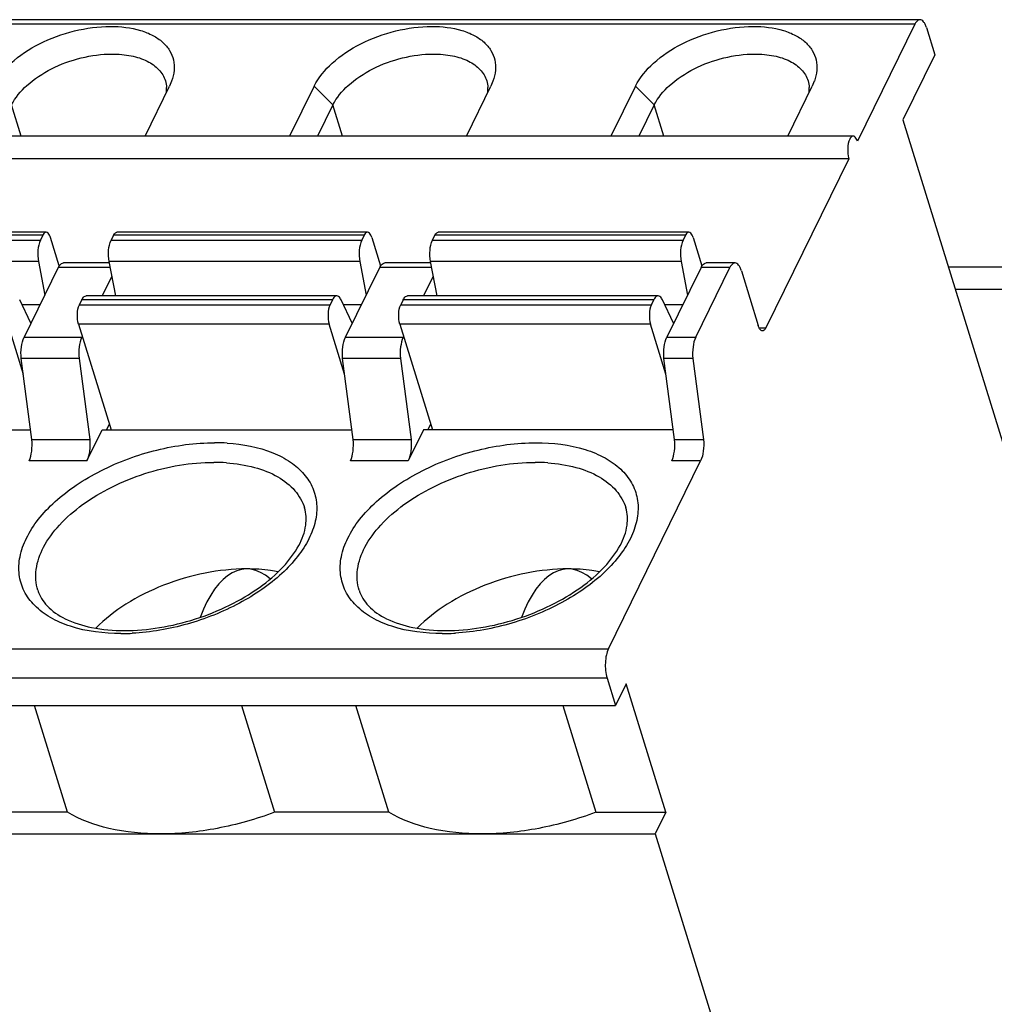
# Model space of a CAD drawing. Header units: millimetres. Extents: x 0 to 594, y 0 to 420.
# Tile 102 of 120: x 516.52 to 524.9, y 203.48 to 211.95. Entities that reach past the tile are written whole.
import ezdxf

# ---------------------------------------------------------------- set-up
doc = ezdxf.new("R2010")
doc.units = ezdxf.units.MM
doc.header["$LTSCALE"] = 32.67
doc.layers.get('0').update_dxf_attribs({"linetype": 'CONTINUOUS'})

msp = doc.modelspace()

# ---------------------------------------------------------------- linework, layer by layer
at = {"color": 7, "linetype": 'CONTINUOUS'}
for p, q in [((524.25867, 211.9482), (499.39002, 211.9482)), ((524.2151, 211.9092), (523.72093, 210.90219)), ((524.31358, 211.88009), (524.3862, 211.64509)), ((524.3862, 211.64509), (524.11166, 211.08564)), ((517.59513, 210.9476), (517.8062, 211.37772)), ((517.82381, 211.41868), (517.8062, 211.37772)), ((519.04964, 211.37772), (518.83856, 210.9476)), ((520.35831, 210.9476), (520.56939, 211.37772)), ((520.58699, 211.41868), (520.56939, 211.37772)), ((521.81282, 211.37772), (521.60174, 210.9476)), ((523.12149, 210.9476), (523.33257, 211.37772)), ((523.35017, 211.41868), (523.33257, 211.37772)), ((519.21048, 211.21491), (519.0793, 210.9476)), ((521.97366, 211.21491), (521.84248, 210.9476)), ((524.11166, 211.08564), (526.13485, 204.5386)), ((523.68432, 210.9476), (498.81568, 210.9476)), ((523.64772, 210.75301), (498.77907, 210.75301)), ((523.64772, 210.75301), (522.93392, 209.29844)), ((516.74507, 210.12017), (514.58979, 210.12017)), ((516.71602, 210.09417), (516.69503, 210.05139)), ((517.32392, 210.09417), (517.30293, 210.05139)), ((519.50825, 210.12017), (517.35297, 210.12017)), ((519.4792, 210.09417), (519.45821, 210.05139)), ((520.06611, 210.05139), (520.0871, 210.09417)), ((522.27144, 210.12017), (520.11615, 210.12017)), ((522.24239, 210.09417), (522.22139, 210.05139)), ((516.85719, 209.83041), (516.78167, 210.07477)), ((519.54486, 210.07477), (519.62037, 209.83041)), ((522.30804, 210.07477), (522.38355, 209.83041)), ((516.67881, 209.86829), (516.73335, 209.58027)), ((517.28671, 209.85595), (516.89307, 209.85595)), ((517.34268, 209.57271), (517.28671, 209.86829)), ((519.44199, 209.86829), (519.49653, 209.58027)), ((520.04989, 209.85595), (519.65625, 209.85595)), ((520.10586, 209.57271), (520.04989, 209.86829)), ((522.20517, 209.86829), (522.25972, 209.58027)), ((522.66812, 209.85595), (522.41943, 209.85595)), ((524.50165, 209.82363), (525.89694, 209.82363)), ((516.8495, 209.81695), (516.55493, 209.21669)), ((517.31047, 209.74278), (517.22701, 209.57271)), ((519.31812, 209.21669), (519.61268, 209.81695)), ((520.07366, 209.74278), (519.9902, 209.57271)), ((522.37586, 209.81695), (522.0813, 209.21669)), ((522.32998, 209.21669), (522.62455, 209.81695)), ((522.72303, 209.78784), (522.86827, 209.31785)), ((519.24367, 209.57271), (517.08839, 209.57271)), ((522.00685, 209.57271), (519.85157, 209.57271)), ((516.61413, 209.33733), (516.5173, 209.53918)), ((517.03108, 209.49743), (517.05208, 209.54021)), ((519.20736, 209.54021), (519.18636, 209.49743)), ((519.37732, 209.33733), (519.28048, 209.53918)), ((519.81526, 209.54021), (519.79426, 209.49743)), ((521.94955, 209.49743), (521.97054, 209.54021)), ((522.1405, 209.33733), (522.04367, 209.53918)), ((516.41562, 209.32883), (516.54791, 208.90074)), ((517.02352, 209.32883), (517.30377, 208.42197)), ((519.3111, 208.90074), (519.17881, 209.32883)), ((519.78671, 209.32883), (520.06695, 208.42197)), ((522.07428, 208.90074), (521.94199, 209.32883)), ((517.05591, 209.22404), (517.05231, 209.21669)), ((519.81909, 209.22404), (519.81549, 209.21669)), ((516.6223, 208.3377), (516.53033, 209.03388)), ((517.0277, 209.03388), (516.53033, 209.03388)), ((517.0277, 209.03388), (517.11967, 208.3377)), ((519.38548, 208.3377), (519.29351, 209.03388)), ((519.79088, 209.03388), (519.29351, 209.03388)), ((519.79088, 209.03388), (519.88285, 208.3377)), ((522.14866, 208.3377), (522.05669, 209.03388)), ((522.30538, 209.03388), (522.05669, 209.03388)), ((522.30538, 209.03388), (522.39735, 208.3377)), ((517.28829, 208.47204), (517.26511, 208.4248)), ((520.02829, 208.4248), (520.05148, 208.47204)), ((514.46295, 208.42197), (516.61116, 208.42197)), ((517.09506, 208.15488), (517.22613, 208.42197)), ((517.22613, 208.42197), (519.37435, 208.42197)), ((519.98932, 208.42197), (519.85825, 208.15488)), ((522.13753, 208.42197), (519.98932, 208.42197)), ((516.6223, 208.3377), (517.11967, 208.3377)), ((519.38548, 208.3377), (519.88285, 208.3377)), ((522.14866, 208.3377), (522.39735, 208.3377)), ((521.57953, 206.53849), (522.37274, 208.15488)), ((521.5682, 206.2856), (521.64082, 206.0506)), ((521.73233, 206.23709), (521.64082, 206.0506)), ((522.07365, 205.1326), (521.73233, 206.23709)), ((496.77217, 206.0506), (521.64082, 206.0506)), ((516.92724, 205.1326), (516.64356, 206.0506)), ((518.42576, 206.0506), (518.70944, 205.1326)), ((519.69043, 205.1326), (519.40674, 206.0506)), ((521.18894, 206.0506), (521.47263, 205.1326)), ((516.92724, 205.1326), (515.94626, 205.1326)), ((519.69043, 205.1326), (518.70944, 205.1326)), ((521.47263, 205.1326), (522.07365, 205.1326)), ((522.07365, 205.1326), (521.98213, 204.94611)), ((497.11349, 204.94611), (521.98213, 204.94611)), ((521.98213, 204.94611), (523.73663, 199.26856))]:
    msp.add_line(p, q, dxfattribs=at)
at = {"color": 9, "linetype": 'CONTINUOUS'}
for p, q in [((524.2151, 211.9092), (499.34645, 211.9092)), ((519.04964, 211.37772), (519.21048, 211.21491)), ((521.81282, 211.37772), (521.97366, 211.21491)), ((516.5299, 210.9476), (516.44729, 211.21491)), ((519.29308, 210.9476), (519.21048, 211.21491)), ((522.05626, 210.9476), (521.97366, 211.21491)), ((516.71602, 210.09417), (514.56074, 210.09417)), ((519.4792, 210.09417), (517.32392, 210.09417)), ((522.24239, 210.09417), (520.0871, 210.09417)), ((514.53974, 210.05139), (516.69503, 210.05139)), ((517.30293, 210.05139), (519.45821, 210.05139)), ((520.06611, 210.05139), (522.22139, 210.05139)), ((516.67881, 209.86829), (514.52352, 209.86829)), ((519.44199, 209.86829), (517.28671, 209.86829)), ((522.20517, 209.86829), (520.04989, 209.86829)), ((517.29643, 209.81695), (516.8495, 209.81695)), ((520.05961, 209.81695), (519.61268, 209.81695)), ((522.62455, 209.81695), (522.37586, 209.81695)), ((525.69346, 209.62862), (524.56191, 209.62862)), ((516.5368, 209.49852), (516.69323, 209.49852)), ((517.03108, 209.49743), (519.18636, 209.49743)), ((519.20736, 209.54021), (517.05208, 209.54021)), ((519.29999, 209.49852), (519.45642, 209.49852)), ((519.79426, 209.49743), (521.94955, 209.49743)), ((521.97054, 209.54021), (519.81526, 209.54021)), ((522.06317, 209.49852), (522.2196, 209.49852)), ((519.17881, 209.32883), (517.02352, 209.32883)), ((521.94199, 209.32883), (519.78671, 209.32883)), ((522.87597, 209.29844), (522.93392, 209.29844)), ((516.55493, 209.21669), (517.05231, 209.21669)), ((519.31812, 209.21669), (519.81549, 209.21669)), ((522.0813, 209.21669), (522.32998, 209.21669)), ((517.09506, 208.15488), (516.59769, 208.15488)), ((519.85825, 208.15488), (519.36087, 208.15488)), ((522.37274, 208.15488), (522.12406, 208.15488)), ((496.71089, 206.53849), (521.57953, 206.53849)), ((521.5682, 206.2856), (496.69955, 206.2856))]:
    msp.add_line(p, q, dxfattribs=at)
at = {"color": 7, "linetype": 'CONTINUOUS'}
for centre in [(517.52396, 211.3526), (520.28715, 211.3526), (523.05033, 211.3526)]:
    msp.add_arc(centre, 0.25671, 354.576698, 2.72385, dxfattribs=at)
at = {"color": 9, "linetype": 'CONTINUOUS'}
for centre, radius, start, end in [((518.19403, 206.57823), 1.73185, 86.410408, 90.01423), ((518.18652, 206.57364), 1.56785, 86.042181, 90.017413), ((520.9497, 206.57364), 1.56785, 86.042181, 90.017413), ((517.38501, 208.5508), 1.88178, 270.099837, 270.997777), ((517.38373, 208.61388), 1.94486, 271.00313, 272.97738), ((520.15085, 208.54073), 1.8717, 270.019216, 273.069298), ((520.14732, 208.61802), 1.94907, 273.051089, 273.422215)]:
    msp.add_arc(centre, radius, start, end, dxfattribs=at)
at = {"color": 7, "linetype": 'CONTINUOUS'}
for centre, end_param in [((518.49999, 205.91009), 0.8066221), ((521.26317, 205.91009), 0.8066074)]:
    msp.add_ellipse(centre, major_axis=(-0.03761, 1.31481), ratio=0.4277125, start_param=-0.3764944, end_param=end_param, dxfattribs=at)
for points, knots in [([(524.25867, 211.94819), (524.25468, 211.94819), (524.23443, 211.94329), (524.22221, 211.9237), (524.2151, 211.9092)], [0, 0, 0, 0, 0.1981047, 1, 1, 1, 1]), ([(524.31358, 211.88009), (524.31056, 211.88986), (524.30378, 211.90751), (524.28911, 211.93361), (524.27045, 211.9482), (524.25867, 211.94819)], [0, 0, 0, 0, 0.3353987, 0.6132353, 1, 1, 1, 1]), ([(516.28645, 211.37772), (516.3231, 211.45241), (516.44437, 211.59536), (516.68882, 211.75432), (516.98231, 211.86201), (517.19385, 211.89055), (517.29799, 211.89055)], [0, 0, 0, 0, 0.2114718, 0.4633527, 0.7352814, 1, 1, 1, 1]), ([(517.29799, 211.89055), (517.38525, 211.89055), (517.51213, 211.87652), (517.66095, 211.81776), (517.74718, 211.75998), (517.80962, 211.68751), (517.84469, 211.60269), (517.85013, 211.50992), (517.83507, 211.44884), (517.82386, 211.41868)], [0, 0, 0, 0, 0.3100519, 0.4446537, 0.565451, 0.6752802, 0.7796362, 0.8856551, 1, 1, 1, 1]), ([(519.04964, 211.37772), (519.08628, 211.45241), (519.20756, 211.59536), (519.45201, 211.75432), (519.7455, 211.86201), (519.95703, 211.89055), (520.06117, 211.89055)], [0, 0, 0, 0, 0.2114718, 0.4633527, 0.7352814, 1, 1, 1, 1]), ([(520.06117, 211.89055), (520.14844, 211.89055), (520.27531, 211.87652), (520.42413, 211.81776), (520.51036, 211.75998), (520.5728, 211.68751), (520.60788, 211.60269), (520.61332, 211.50992), (520.59826, 211.44884), (520.58704, 211.41868)], [0, 0, 0, 0, 0.3100519, 0.4446537, 0.565451, 0.6752802, 0.7796362, 0.8856551, 1, 1, 1, 1]), ([(521.81282, 211.37772), (521.84947, 211.45241), (521.97074, 211.59536), (522.21519, 211.75432), (522.50868, 211.86201), (522.72022, 211.89055), (522.82435, 211.89055)], [0, 0, 0, 0, 0.2114718, 0.4633527, 0.7352814, 1, 1, 1, 1]), ([(522.82435, 211.89055), (522.91162, 211.89055), (523.03849, 211.87652), (523.18731, 211.81776), (523.27354, 211.75998), (523.33599, 211.68751), (523.37106, 211.60269), (523.3765, 211.50992), (523.36144, 211.44884), (523.35023, 211.41868)], [0, 0, 0, 0, 0.3100519, 0.4446537, 0.565451, 0.6752802, 0.7796362, 0.8856551, 1, 1, 1, 1]), ([(516.44729, 211.21491), (516.47861, 211.27873), (516.58223, 211.4009), (516.79113, 211.53674), (517.04193, 211.62876), (517.2227, 211.65315), (517.3117, 211.65315)], [0, 0, 0, 0, 0.2114713, 0.4633498, 0.735275, 1, 1, 1, 1]), ([(517.3117, 211.65315), (517.36689, 211.65315), (517.47083, 211.6444), (517.61049, 211.60048), (517.71697, 211.52758), (517.75937, 211.45816), (517.77021, 211.42306)], [0, 0, 0, 0, 0.3038127, 0.5699324, 0.7977735, 1, 1, 1, 1]), ([(519.21048, 211.21491), (519.24179, 211.27873), (519.34542, 211.4009), (519.55432, 211.53674), (519.80511, 211.62876), (519.98589, 211.65315), (520.07488, 211.65315)], [0, 0, 0, 0, 0.2114713, 0.4633498, 0.735275, 1, 1, 1, 1]), ([(520.07488, 211.65315), (520.13007, 211.65315), (520.23402, 211.6444), (520.37368, 211.60048), (520.48016, 211.52758), (520.52255, 211.45816), (520.5334, 211.42306)], [0, 0, 0, 0, 0.3038127, 0.5699324, 0.7977735, 1, 1, 1, 1]), ([(521.97366, 211.21491), (522.00498, 211.27873), (522.1086, 211.4009), (522.3175, 211.53674), (522.5683, 211.62876), (522.74907, 211.65315), (522.83806, 211.65315)], [0, 0, 0, 0, 0.2114713, 0.4633498, 0.735275, 1, 1, 1, 1]), ([(522.83806, 211.65315), (522.89325, 211.65315), (522.9972, 211.6444), (523.13686, 211.60048), (523.24334, 211.52758), (523.28573, 211.45816), (523.29658, 211.42306)], [0, 0, 0, 0, 0.3038127, 0.5699324, 0.7977735, 1, 1, 1, 1]), ([(523.68432, 210.94759), (523.68166, 210.94759), (523.66816, 210.94432), (523.66002, 210.93126), (523.65528, 210.9216)], [0, 0, 0, 0, 0.1981047, 1, 1, 1, 1]), ([(523.72093, 210.90219), (523.71892, 210.9087), (523.71253, 210.92647), (523.69744, 210.9476), (523.68432, 210.94759)], [0, 0, 0, 0, 0.3419197, 1, 1, 1, 1]), ([(523.65528, 210.9216), (523.64321, 210.89702), (523.63453, 210.83893), (523.63897, 210.78131), (523.64772, 210.75301)], [0, 0, 0, 0, 0.4803452, 1, 1, 1, 1]), ([(516.74507, 210.12017), (516.74241, 210.12017), (516.72891, 210.1169), (516.72076, 210.10384), (516.71602, 210.09417)], [0, 0, 0, 0, 0.1981047, 1, 1, 1, 1]), ([(516.78167, 210.07477), (516.77966, 210.08128), (516.77328, 210.09904), (516.75818, 210.12018), (516.74507, 210.12017)], [0, 0, 0, 0, 0.3419197, 1, 1, 1, 1]), ([(517.32392, 210.09417), (517.32581, 210.09802), (517.33205, 210.10934), (517.34396, 210.12016), (517.35297, 210.12017)], [0, 0, 0, 0, 0.3223853, 1, 1, 1, 1]), ([(519.50825, 210.12017), (519.50559, 210.12017), (519.49209, 210.1169), (519.48395, 210.10384), (519.4792, 210.09417)], [0, 0, 0, 0, 0.1981047, 1, 1, 1, 1]), ([(519.54486, 210.07477), (519.54285, 210.08128), (519.53646, 210.09904), (519.52136, 210.12018), (519.50825, 210.12017)], [0, 0, 0, 0, 0.3419197, 1, 1, 1, 1]), ([(520.0871, 210.09417), (520.08899, 210.09802), (520.09524, 210.10934), (520.10714, 210.12016), (520.11615, 210.12017)], [0, 0, 0, 0, 0.3223853, 1, 1, 1, 1]), ([(522.27144, 210.12017), (522.26878, 210.12017), (522.25527, 210.1169), (522.24713, 210.10384), (522.24239, 210.09417)], [0, 0, 0, 0, 0.1981047, 1, 1, 1, 1]), ([(522.30804, 210.07477), (522.30603, 210.08128), (522.29964, 210.09904), (522.28455, 210.12018), (522.27144, 210.12017)], [0, 0, 0, 0, 0.3419197, 1, 1, 1, 1]), ([(516.69503, 210.05139), (516.68229, 210.02544), (516.67061, 209.96302), (516.67267, 209.9007), (516.67881, 209.86829)], [0, 0, 0, 0, 0.4670098, 1, 1, 1, 1]), ([(517.28671, 209.86829), (517.28057, 209.9007), (517.27851, 209.96302), (517.29019, 210.02544), (517.30293, 210.05139)], [0, 0, 0, 0, 0.5329944, 1, 1, 1, 1]), ([(519.45821, 210.05139), (519.44547, 210.02544), (519.4338, 209.96302), (519.43585, 209.9007), (519.44199, 209.86829)], [0, 0, 0, 0, 0.4670098, 1, 1, 1, 1]), ([(520.04989, 209.86829), (520.04375, 209.9007), (520.0417, 209.96302), (520.05337, 210.02544), (520.06611, 210.05139)], [0, 0, 0, 0, 0.5329944, 1, 1, 1, 1]), ([(522.22139, 210.05139), (522.20866, 210.02544), (522.19698, 209.96302), (522.19903, 209.9007), (522.20517, 209.86829)], [0, 0, 0, 0, 0.4670098, 1, 1, 1, 1]), ([(516.85716, 209.83052), (516.85968, 209.83437), (516.86836, 209.84628), (516.88271, 209.85594), (516.89307, 209.85594)], [0, 0, 0, 0, 0.3076645, 1, 1, 1, 1]), ([(519.62034, 209.83052), (519.62286, 209.83437), (519.63154, 209.84628), (519.64589, 209.85594), (519.65625, 209.85594)], [0, 0, 0, 0, 0.3076645, 1, 1, 1, 1]), ([(522.38353, 209.83052), (522.38605, 209.83437), (522.39472, 209.84628), (522.40907, 209.85594), (522.41943, 209.85594)], [0, 0, 0, 0, 0.3076645, 1, 1, 1, 1]), ([(522.66812, 209.85594), (522.66413, 209.85594), (522.64388, 209.85104), (522.63166, 209.83144), (522.62455, 209.81695)], [0, 0, 0, 0, 0.1981047, 1, 1, 1, 1]), ([(522.72303, 209.78784), (522.72001, 209.79761), (522.71324, 209.81525), (522.69856, 209.84136), (522.6799, 209.85595), (522.66812, 209.85594)], [0, 0, 0, 0, 0.3353987, 0.6132353, 1, 1, 1, 1]), ([(517.05208, 209.54021), (517.05444, 209.54503), (517.06224, 209.55918), (517.07713, 209.57271), (517.08839, 209.57271)], [0, 0, 0, 0, 0.322776, 1, 1, 1, 1]), ([(519.24367, 209.57271), (519.24035, 209.57271), (519.22347, 209.56861), (519.21329, 209.55229), (519.20736, 209.54021)], [0, 0, 0, 0, 0.1980764, 1, 1, 1, 1]), ([(519.28048, 209.53918), (519.2781, 209.54414), (519.27028, 209.55865), (519.25515, 209.57271), (519.24367, 209.57271)], [0, 0, 0, 0, 0.3239475, 1, 1, 1, 1]), ([(519.81526, 209.54021), (519.81762, 209.54503), (519.82542, 209.55918), (519.84031, 209.57271), (519.85157, 209.57271)], [0, 0, 0, 0, 0.322776, 1, 1, 1, 1]), ([(522.00685, 209.57271), (522.00353, 209.57271), (521.98666, 209.56861), (521.97647, 209.55229), (521.97054, 209.54021)], [0, 0, 0, 0, 0.1980764, 1, 1, 1, 1]), ([(522.04367, 209.53918), (522.04129, 209.54414), (522.03346, 209.55865), (522.01834, 209.57271), (522.00685, 209.57271)], [0, 0, 0, 0, 0.3239475, 1, 1, 1, 1]), ([(517.02352, 209.32883), (517.01478, 209.35713), (517.01034, 209.41476), (517.01902, 209.47285), (517.03108, 209.49743)], [0, 0, 0, 0, 0.5196627, 1, 1, 1, 1]), ([(519.18636, 209.49743), (519.1743, 209.47285), (519.16562, 209.41476), (519.17006, 209.35713), (519.17881, 209.32883)], [0, 0, 0, 0, 0.4803452, 1, 1, 1, 1]), ([(519.78671, 209.32883), (519.77796, 209.35713), (519.77352, 209.41476), (519.7822, 209.47285), (519.79426, 209.49743)], [0, 0, 0, 0, 0.5196627, 1, 1, 1, 1]), ([(521.94955, 209.49743), (521.93749, 209.47285), (521.9288, 209.41476), (521.93324, 209.35713), (521.94199, 209.32883)], [0, 0, 0, 0, 0.4803452, 1, 1, 1, 1]), ([(522.90487, 209.27244), (522.90126, 209.27244), (522.89056, 209.27603), (522.8774, 209.29285), (522.87115, 209.3085), (522.86827, 209.31785)], [0, 0, 0, 0, 0.1767156, 0.5221949, 1, 1, 1, 1]), ([(522.93392, 209.29844), (522.93203, 209.29459), (522.92579, 209.28328), (522.91388, 209.27245), (522.90487, 209.27244)], [0, 0, 0, 0, 0.3223853, 1, 1, 1, 1]), ([(516.53033, 209.03388), (516.52722, 209.06728), (516.52839, 209.12952), (516.54241, 209.19118), (516.55493, 209.21669)], [0, 0, 0, 0, 0.5413334, 1, 1, 1, 1]), ([(517.05231, 209.21669), (517.03978, 209.19118), (517.02576, 209.12952), (517.02459, 209.06728), (517.0277, 209.03388)], [0, 0, 0, 0, 0.4586712, 1, 1, 1, 1]), ([(519.29351, 209.03388), (519.2904, 209.06728), (519.29157, 209.12952), (519.30559, 209.19118), (519.31812, 209.21669)], [0, 0, 0, 0, 0.5413334, 1, 1, 1, 1]), ([(519.81549, 209.21669), (519.80297, 209.19118), (519.78895, 209.12952), (519.78778, 209.06728), (519.79088, 209.03388)], [0, 0, 0, 0, 0.4586712, 1, 1, 1, 1]), ([(522.05669, 209.03388), (522.05359, 209.06728), (522.05476, 209.12952), (522.06878, 209.19118), (522.0813, 209.21669)], [0, 0, 0, 0, 0.5413334, 1, 1, 1, 1]), ([(522.32998, 209.21669), (522.31746, 209.19118), (522.30344, 209.12952), (522.30227, 209.06728), (522.30538, 209.03388)], [0, 0, 0, 0, 0.4586712, 1, 1, 1, 1]), ([(516.59769, 208.15488), (516.61021, 208.1804), (516.62423, 208.24205), (516.6254, 208.3043), (516.6223, 208.3377)], [0, 0, 0, 0, 0.4586712, 1, 1, 1, 1]), ([(517.11967, 208.3377), (517.12278, 208.3043), (517.12161, 208.24205), (517.10759, 208.1804), (517.09506, 208.15488)], [0, 0, 0, 0, 0.5413334, 1, 1, 1, 1]), ([(519.36087, 208.15488), (519.3734, 208.1804), (519.38742, 208.24205), (519.38859, 208.3043), (519.38548, 208.3377)], [0, 0, 0, 0, 0.4586712, 1, 1, 1, 1]), ([(519.88285, 208.3377), (519.88596, 208.3043), (519.88479, 208.24205), (519.87077, 208.1804), (519.85825, 208.15488)], [0, 0, 0, 0, 0.5413334, 1, 1, 1, 1]), ([(522.12406, 208.15488), (522.13658, 208.1804), (522.1506, 208.24205), (522.15177, 208.3043), (522.14866, 208.3377)], [0, 0, 0, 0, 0.4586712, 1, 1, 1, 1]), ([(522.39735, 208.3377), (522.40046, 208.3043), (522.39929, 208.24205), (522.38527, 208.1804), (522.37274, 208.15488)], [0, 0, 0, 0, 0.5413334, 1, 1, 1, 1]), ([(517.41734, 206.69503), (517.51832, 206.69503), (517.72529, 206.7134), (518.02965, 206.7871), (518.31956, 206.90318), (518.57518, 207.05348), (518.77931, 207.22666), (518.9185, 207.40898), (518.98681, 207.58709), (518.98122, 207.70223), (518.9665, 207.74985)], [0, 0, 0, 0, 0.1465268, 0.299981, 0.4529555, 0.5980365, 0.7284834, 0.8390403, 0.9276651, 1, 1, 1, 1]), ([(520.18052, 206.69503), (520.2815, 206.69503), (520.48847, 206.7134), (520.79284, 206.7871), (521.08274, 206.90318), (521.33836, 207.05348), (521.5425, 207.22666), (521.68168, 207.40898), (521.74999, 207.58709), (521.7444, 207.70223), (521.72968, 207.74985)], [0, 0, 0, 0, 0.1465268, 0.299981, 0.4529555, 0.5980365, 0.7284834, 0.8390403, 0.9276651, 1, 1, 1, 1]), ([(518.46926, 207.22499), (518.34963, 207.22499), (518.10533, 207.19872), (517.75347, 207.0956), (517.43331, 206.93683), (517.24835, 206.79402), (517.17091, 206.71544)], [0, 0, 0, 0, 0.2517418, 0.5132845, 0.7678525, 1, 1, 1, 1]), ([(518.73956, 207.20023), (518.71822, 207.2044), (518.62887, 207.21931), (518.53808, 207.22499), (518.46926, 207.22499)], [0, 0, 0, 0, 0.2400923, 1, 1, 1, 1]), ([(521.23245, 207.22499), (521.11282, 207.22499), (520.86852, 207.19872), (520.51666, 207.0956), (520.19649, 206.93683), (520.01153, 206.79402), (519.93409, 206.71544)], [0, 0, 0, 0, 0.2517418, 0.5132845, 0.7678525, 1, 1, 1, 1]), ([(521.50274, 207.20023), (521.4814, 207.2044), (521.39205, 207.21931), (521.30126, 207.22499), (521.23245, 207.22499)], [0, 0, 0, 0, 0.2400923, 1, 1, 1, 1]), ([(516.67349, 207.04126), (516.68873, 206.99194), (516.75262, 206.89013), (516.91866, 206.77999), (517.14824, 206.70935), (517.3231, 206.69503), (517.41734, 206.69503)], [0, 0, 0, 0, 0.178264, 0.398548, 0.6745497, 1, 1, 1, 1]), ([(519.43667, 207.04126), (519.45191, 206.99194), (519.5158, 206.89013), (519.68185, 206.77999), (519.91143, 206.70935), (520.08628, 206.69503), (520.18052, 206.69503)], [0, 0, 0, 0, 0.178264, 0.398548, 0.6745497, 1, 1, 1, 1]), ([(521.57953, 206.53849), (521.57125, 206.52161), (521.55927, 206.48158), (521.54946, 206.39649), (521.55508, 206.32805), (521.5682, 206.2856)], [0, 0, 0, 0, 0.2193946, 0.4815193, 1, 1, 1, 1]), ([(517.72683, 204.94611), (517.57829, 204.94611), (517.30127, 204.97165), (517.03663, 205.06704), (516.92724, 205.1326)], [0, 0, 0, 0, 0.5380614, 1, 1, 1, 1]), ([(518.70944, 205.1326), (518.5498, 205.07236), (518.22601, 204.98086), (517.8909, 204.94611), (517.72683, 204.94611)], [0, 0, 0, 0, 0.5098118, 1, 1, 1, 1]), ([(520.49001, 204.94611), (520.34147, 204.94611), (520.06445, 204.97165), (519.79982, 205.06704), (519.69043, 205.1326)], [0, 0, 0, 0, 0.5380614, 1, 1, 1, 1]), ([(521.47263, 205.1326), (521.31298, 205.07236), (520.98919, 204.98086), (520.65408, 204.94611), (520.49001, 204.94611)], [0, 0, 0, 0, 0.5098118, 1, 1, 1, 1])]:
    msp.add_open_spline(points, degree=3, knots=knots, dxfattribs=at)
for points in [[(517.77021, 211.42306), (517.77603, 211.40423), (517.77942, 211.38449), (517.78038, 211.3648)], [(520.5334, 211.42306), (520.53922, 211.40423), (520.54261, 211.38449), (520.54357, 211.3648)], [(523.29658, 211.42306), (523.3024, 211.40423), (523.30579, 211.38449), (523.30675, 211.3648)], [(516.8495, 209.81695), (516.85178, 209.82161), (516.85432, 209.82617), (516.85716, 209.83052)], [(519.61268, 209.81695), (519.61497, 209.82161), (519.6175, 209.82617), (519.62034, 209.83052)], [(522.37586, 209.81695), (522.37815, 209.82161), (522.38068, 209.82617), (522.38353, 209.83052)]]:
    msp.add_open_spline(points, degree=3, dxfattribs=at)
at = {"color": 9, "linetype": 'CONTINUOUS'}
for points, knots in [([(517.38829, 206.66903), (517.24193, 206.66911), (517.02926, 206.69336), (516.78337, 206.79788), (516.64475, 206.90015), (516.54931, 207.02802), (516.50471, 207.17659), (516.51322, 207.33627), (516.57209, 207.49896), (516.67695, 207.65911), (516.82296, 207.81217), (517.00525, 207.95253), (517.29118, 208.11883), (517.68868, 208.26445), (518.027, 208.30987), (518.1936, 208.31008)], [0, 0, 0, 0, 0.1325585, 0.1895373, 0.240425, 0.2867977, 0.3315239, 0.3780275, 0.4291463, 0.4864435, 0.5502081, 0.6198601, 0.6941151, 0.8491163, 1, 1, 1, 1]), ([(518.30246, 208.30668), (518.43554, 208.29814), (518.62762, 208.26355), (518.84478, 208.15231), (518.96461, 208.04848), (519.04462, 207.92319), (519.07813, 207.78082), (519.06485, 207.62966), (519.00687, 207.47594), (518.90767, 207.32445), (518.71879, 207.12307), (518.40304, 206.90953), (517.96365, 206.73525), (517.64419, 206.67991), (517.48475, 206.67164)], [0, 0, 0, 0, 0.1287478, 0.1840978, 0.2339443, 0.2800773, 0.3252514, 0.372569, 0.4244592, 0.4823025, 0.5463097, 0.6899955, 0.8458583, 1, 1, 1, 1]), ([(520.15147, 206.66903), (520.00511, 206.66911), (519.79244, 206.69336), (519.54655, 206.79788), (519.40793, 206.90015), (519.31249, 207.02802), (519.2679, 207.17659), (519.2764, 207.33627), (519.33528, 207.49896), (519.44014, 207.65911), (519.58614, 207.81217), (519.76843, 207.95253), (520.05437, 208.11883), (520.45186, 208.26445), (520.79019, 208.30987), (520.95679, 208.31008)], [0, 0, 0, 0, 0.1325585, 0.1895373, 0.240425, 0.2867977, 0.3315239, 0.3780275, 0.4291463, 0.4864435, 0.5502081, 0.6198601, 0.6941151, 0.8491163, 1, 1, 1, 1]), ([(520.95679, 208.31008), (521.09933, 208.30999), (521.30648, 208.28685), (521.54805, 208.18836), (521.68619, 208.09154), (521.78467, 207.97077), (521.83581, 207.82938), (521.83744, 207.67603), (521.79061, 207.51836), (521.6996, 207.36181), (521.51716, 207.15179), (521.20122, 206.92728), (520.75488, 206.74239), (520.42759, 206.6825), (520.26367, 206.67243)], [0, 0, 0, 0, 0.1336414, 0.1913962, 0.2431187, 0.2901975, 0.33519, 0.3813539, 0.4315521, 0.487557, 0.5498833, 0.6911792, 0.8460323, 1, 1, 1, 1]), ([(516.6735, 207.04126), (516.6558, 207.09855), (516.64761, 207.23016), (516.71864, 207.42653), (516.85957, 207.61592), (517.06065, 207.78948), (517.30947, 207.93767), (517.59064, 208.05141), (517.88626, 208.12356), (518.08757, 208.14149), (518.18605, 208.14149)], [0, 0, 0, 0, 0.0863707, 0.1829384, 0.2950525, 0.4229066, 0.5631597, 0.7103911, 0.8581632, 1, 1, 1, 1]), ([(518.29474, 208.13775), (518.37653, 208.13201), (518.5299, 208.10853), (518.73399, 208.02956), (518.88822, 207.91069), (518.94981, 207.8039), (518.9665, 207.74985)], [0, 0, 0, 0, 0.300087, 0.563833, 0.7929872, 1, 1, 1, 1]), ([(519.43668, 207.04126), (519.41898, 207.09855), (519.4108, 207.23016), (519.48183, 207.42653), (519.62276, 207.61592), (519.82383, 207.78948), (520.07265, 207.93767), (520.35383, 208.05141), (520.64944, 208.12356), (520.85075, 208.14149), (520.94923, 208.14149)], [0, 0, 0, 0, 0.0863707, 0.1829384, 0.2950525, 0.4229066, 0.5631597, 0.7103911, 0.8581632, 1, 1, 1, 1]), ([(521.05792, 208.13775), (521.13971, 208.13201), (521.29309, 208.10853), (521.49717, 208.02956), (521.6514, 207.91069), (521.71299, 207.8039), (521.72968, 207.74985)], [0, 0, 0, 0, 0.300087, 0.563833, 0.7929872, 1, 1, 1, 1])]:
    msp.add_open_spline(points, degree=3, knots=knots, dxfattribs=at)

doc.saveas('drawing.dxf')
